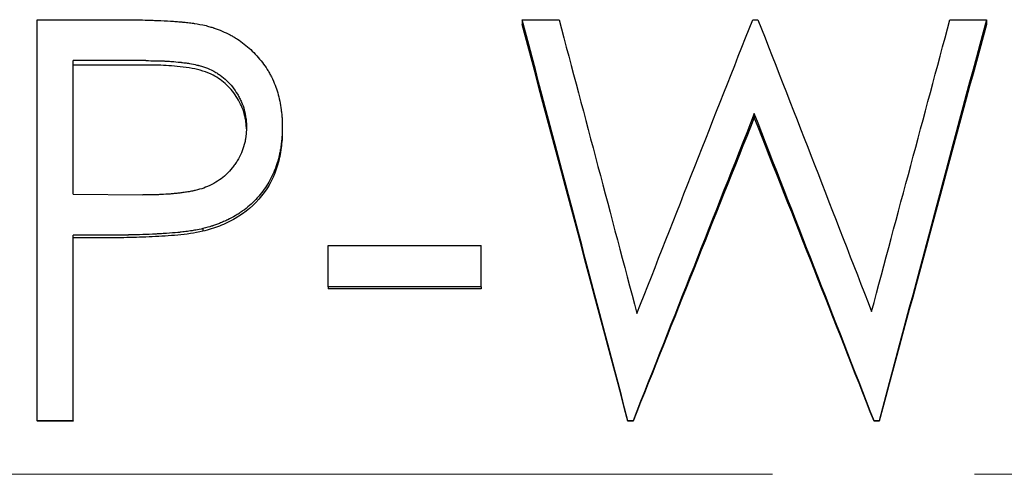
# Model space of a CAD drawing. Header units: millimetres. Extents: x 0 to 594, y 0 to 420.
# Tile 12 of 17: x 198.16 to 210.52, y 217.48 to 223.19. Entities that reach past the tile are written whole.
import ezdxf

# ---------------------------------------------------------------- set-up
doc = ezdxf.new("R2010")
doc.units = ezdxf.units.MM
doc.linetypes.add('CENTERX2', pattern=[20.32, 12.7, -2.54, 2.54, -2.54])

msp = doc.modelspace()

# ---------------------------------------------------------------- linework, layer by layer
at = {"color": 7, "linetype": 'Continuous', "lineweight": 25}
for p, q in [((198.377, 223.19), (199.358, 223.19)), ((198.377, 218.15), (198.377, 223.19)), ((204.467, 223.19), (204.931, 223.19)), ((204.467, 223.19), (204.467, 223.129)), ((207.365, 223.19), (207.43, 223.19)), ((209.842, 223.19), (210.3, 223.19)), ((210.3, 223.19), (210.3, 223.129)), ((199.741, 222.675), (198.826, 222.675)), ((198.826, 220.998), (198.826, 222.675)), ((199.741, 222.619), (198.826, 222.619)), ((207.384, 222.009), (207.384, 221.96)), ((201.454, 221.842), (201.454, 221.795)), ((198.826, 220.998), (199.702, 220.987)), ((200.457, 220.564), (200.457, 220.53)), ((199.184, 220.481), (198.826, 220.481)), ((198.826, 218.15), (198.826, 220.481)), ((199.184, 220.448), (198.826, 220.448)), ((202.031, 220.351), (203.954, 220.351)), ((202.031, 219.834), (202.031, 220.351)), ((203.954, 219.834), (203.954, 220.351)), ((203.954, 219.834), (202.031, 219.834)), ((202.031, 219.834), (202.031, 219.809)), ((203.954, 219.809), (202.031, 219.809)), ((203.954, 219.834), (203.954, 219.809)), ((198.826, 218.15), (198.377, 218.15)), ((198.377, 218.15), (198.377, 218.143)), ((198.826, 218.143), (198.377, 218.143)), ((198.826, 218.15), (198.826, 218.143)), ((205.861, 218.15), (205.797, 218.15)), ((205.797, 218.15), (205.797, 218.143)), ((205.861, 218.143), (205.797, 218.143)), ((205.861, 218.15), (205.861, 218.143)), ((208.952, 218.15), (208.888, 218.15)), ((208.888, 218.15), (208.888, 218.143)), ((208.952, 218.143), (208.888, 218.143)), ((208.952, 218.15), (208.952, 218.143))]:
    msp.add_line(p, q, dxfattribs=at)
at = {"color": 7, "linetype": 'CENTERX2', "lineweight": 18}
msp.add_line((248.252, 217.476), (54.967, 217.476), dxfattribs=at)
at = {"color": 7, "linetype": 'Continuous', "lineweight": 25}
for points, knots in [([(199.358, 223.19), (199.466, 223.19), (199.567, 223.189), (199.71, 223.186), (199.756, 223.185), (199.823, 223.182), (199.845, 223.182), (199.877, 223.18), (199.888, 223.18), (199.903, 223.179), (199.909, 223.179), (199.917, 223.179), (199.919, 223.179), (199.924, 223.178), (199.926, 223.178), (199.988, 223.176), (200.041, 223.173), (200.112, 223.168), (200.134, 223.166), (200.166, 223.164), (200.176, 223.163), (200.191, 223.161), (200.196, 223.161), (200.203, 223.16), (200.205, 223.16), (200.21, 223.16), (200.212, 223.16), (200.24, 223.157), (200.264, 223.154), (200.3, 223.15), (200.311, 223.148), (200.328, 223.146), (200.334, 223.145), (200.345, 223.144), (200.352, 223.143), (200.395, 223.137), (200.442, 223.127), (200.497, 223.115)], [0, 0, 0, 0, 0.25, 0.25, 0.375, 0.375, 0.4375, 0.4375, 0.46875, 0.46875, 0.484375, 0.484375, 0.492188, 0.492188, 0.5, 0.5, 0.625, 0.625, 0.6875, 0.6875, 0.71875, 0.71875, 0.734375, 0.734375, 0.742188, 0.742188, 0.75, 0.75, 0.8125, 0.8125, 0.84375, 0.84375, 0.859375, 0.859375, 0.875, 0.875, 1, 1, 1, 1]), ([(200.497, 223.115), (200.52, 223.108), (200.54, 223.103), (200.566, 223.095), (200.574, 223.093), (200.584, 223.089), (200.588, 223.088), (200.593, 223.087), (200.594, 223.086), (200.597, 223.085), (200.598, 223.085), (200.633, 223.074), (200.666, 223.061), (200.735, 223.031), (200.768, 223.015), (200.816, 222.99), (200.831, 222.982), (200.861, 222.964), (200.875, 222.955), (200.95, 222.907), (201.006, 222.863), (201.084, 222.79), (201.109, 222.764), (201.158, 222.71), (201.182, 222.682), (201.226, 222.624), (201.247, 222.595), (201.275, 222.549), (201.285, 222.534), (201.302, 222.502), (201.31, 222.487), (201.352, 222.402), (201.378, 222.335), (201.407, 222.237), (201.415, 222.203), (201.43, 222.132), (201.436, 222.095), (201.443, 222.04), (201.445, 222.022), (201.448, 221.995), (201.449, 221.986), (201.45, 221.972), (201.45, 221.968), (201.451, 221.961), (201.451, 221.959), (201.451, 221.955), (201.451, 221.952), (201.453, 221.926), (201.454, 221.89), (201.454, 221.842)], [0, 0, 0, 0, 0.03125, 0.03125, 0.046875, 0.046875, 0.054688, 0.054688, 0.058594, 0.058594, 0.0625, 0.0625, 0.125, 0.125, 0.1875, 0.1875, 0.21875, 0.21875, 0.25, 0.25, 0.375, 0.375, 0.4375, 0.4375, 0.5, 0.5, 0.5625, 0.5625, 0.59375, 0.59375, 0.625, 0.625, 0.75, 0.75, 0.8125, 0.8125, 0.875, 0.875, 0.90625, 0.90625, 0.921875, 0.921875, 0.929688, 0.929688, 0.933594, 0.933594, 0.9375, 0.9375, 1, 1, 1, 1]), ([(199.741, 222.675), (199.831, 222.675), (199.902, 222.674), (199.957, 222.671), (199.96, 222.671), (199.965, 222.671), (199.968, 222.671), (199.975, 222.671), (199.979, 222.67), (199.993, 222.67), (200.002, 222.669), (200.03, 222.668), (200.048, 222.666), (200.102, 222.662), (200.137, 222.659), (200.172, 222.655), (200.176, 222.655), (200.181, 222.654), (200.184, 222.654), (200.192, 222.653), (200.197, 222.652), (200.212, 222.65), (200.222, 222.649), (200.252, 222.645), (200.27, 222.642), (200.323, 222.634), (200.355, 222.627), (200.384, 222.62), (200.387, 222.62), (200.392, 222.618), (200.395, 222.618), (200.402, 222.616), (200.406, 222.615), (200.42, 222.611), (200.429, 222.608), (200.456, 222.6), (200.474, 222.595), (200.524, 222.576), (200.555, 222.563), (200.592, 222.544), (200.6, 222.539), (200.615, 222.53), (200.623, 222.526), (200.645, 222.512), (200.66, 222.502), (200.703, 222.471), (200.73, 222.449), (200.807, 222.375), (200.852, 222.318), (200.902, 222.236), (200.91, 222.22), (200.927, 222.188), (200.935, 222.172), (200.956, 222.122), (200.968, 222.089), (200.987, 222.02), (200.994, 221.984), (200.998, 221.946), (200.999, 221.945), (200.999, 221.942), (200.999, 221.94), (201, 221.935), (201, 221.932), (201.001, 221.921), (201.002, 221.912), (201.003, 221.885), (201.005, 221.864), (201.006, 221.84)], [0, 0, 0, 0, 0.125, 0.125, 0.128906, 0.128906, 0.132812, 0.132812, 0.140625, 0.140625, 0.15625, 0.15625, 0.1875, 0.1875, 0.25, 0.25, 0.253906, 0.253906, 0.257812, 0.257812, 0.265625, 0.265625, 0.28125, 0.28125, 0.3125, 0.3125, 0.375, 0.375, 0.378906, 0.378906, 0.382812, 0.382812, 0.390625, 0.390625, 0.40625, 0.40625, 0.4375, 0.4375, 0.5, 0.5, 0.515625, 0.515625, 0.53125, 0.53125, 0.5625, 0.5625, 0.625, 0.625, 0.75, 0.75, 0.78125, 0.78125, 0.8125, 0.8125, 0.875, 0.875, 0.9375, 0.9375, 0.941406, 0.941406, 0.945312, 0.945312, 0.953125, 0.953125, 0.96875, 0.96875, 1, 1, 1, 1]), ([(201.004, 221.817), (201.004, 221.83), (201.002, 221.858), (200.998, 221.903), (200.991, 221.953), (200.974, 222.022), (200.944, 222.107), (200.893, 222.203), (200.831, 222.292), (200.734, 222.398), (200.609, 222.488), (200.457, 222.548), (200.317, 222.581), (200.174, 222.6), (200.032, 222.613), (199.889, 222.619), (199.792, 222.619), (199.741, 222.619)], [0, 0, 0, 0, 0.022858, 0.04927, 0.080776, 0.11269, 0.175532, 0.23946, 0.305229, 0.36863, 0.492728, 0.574513, 0.655981, 0.746274, 0.829439, 0.908355, 1, 1, 1, 1]), ([(201.006, 221.84), (201.003, 221.791), (201.001, 221.754), (200.998, 221.728), (200.998, 221.725), (200.997, 221.72), (200.997, 221.718), (200.996, 221.711), (200.995, 221.706), (200.993, 221.693), (200.992, 221.684), (200.986, 221.656), (200.982, 221.638), (200.967, 221.584), (200.955, 221.55), (200.926, 221.482), (200.909, 221.449), (200.879, 221.401), (200.87, 221.386), (200.849, 221.356), (200.838, 221.342), (200.803, 221.298), (200.777, 221.27), (200.721, 221.218), (200.694, 221.195), (200.636, 221.156), (200.604, 221.137), (200.533, 221.101), (200.5, 221.086), (200.434, 221.063), (200.399, 221.053), (200.359, 221.043), (200.357, 221.043), (200.354, 221.042), (200.352, 221.042), (200.346, 221.04), (200.342, 221.039), (200.33, 221.037), (200.322, 221.035), (200.295, 221.03), (200.275, 221.026), (200.241, 221.021), (200.232, 221.02), (200.212, 221.017), (200.202, 221.015), (200.175, 221.012), (200.158, 221.01), (200.128, 221.006), (200.113, 221.005), (200.08, 221.002), (200.063, 221), (200.01, 220.996), (199.972, 220.994), (199.919, 220.991), (199.909, 220.991), (199.893, 220.99), (199.887, 220.99), (199.876, 220.989), (199.873, 220.989), (199.856, 220.989), (199.84, 220.988), (199.788, 220.987), (199.748, 220.987), (199.702, 220.987)], [0, 0, 0, 0, 0.0625, 0.0625, 0.066406, 0.066406, 0.070312, 0.070312, 0.078125, 0.078125, 0.09375, 0.09375, 0.125, 0.125, 0.1875, 0.1875, 0.25, 0.25, 0.28125, 0.28125, 0.3125, 0.3125, 0.375, 0.375, 0.4375, 0.4375, 0.5, 0.5, 0.5625, 0.5625, 0.625, 0.625, 0.628906, 0.628906, 0.632812, 0.632812, 0.640625, 0.640625, 0.65625, 0.65625, 0.6875, 0.6875, 0.703125, 0.703125, 0.71875, 0.71875, 0.75, 0.75, 0.78125, 0.78125, 0.8125, 0.8125, 0.875, 0.875, 0.890625, 0.890625, 0.898438, 0.898438, 0.90625, 0.90625, 0.9375, 0.9375, 1, 1, 1, 1]), ([(201.454, 221.842), (201.454, 221.793), (201.452, 221.755), (201.451, 221.724), (201.45, 221.72), (201.45, 221.714), (201.45, 221.71), (201.449, 221.697), (201.448, 221.689), (201.445, 221.663), (201.443, 221.644), (201.438, 221.605), (201.435, 221.584), (201.429, 221.545), (201.425, 221.526), (201.418, 221.49), (201.414, 221.472), (201.407, 221.446), (201.405, 221.438), (201.402, 221.425), (201.401, 221.421), (201.398, 221.413), (201.397, 221.41), (201.374, 221.332), (201.346, 221.263), (201.296, 221.165), (201.278, 221.134), (201.238, 221.072), (201.218, 221.044), (201.148, 220.956), (201.098, 220.902), (201.015, 220.83), (200.986, 220.807), (200.942, 220.775), (200.927, 220.765), (200.896, 220.745), (200.88, 220.735), (200.833, 220.708), (200.802, 220.691), (200.752, 220.667), (200.735, 220.659), (200.701, 220.644), (200.683, 220.637), (200.65, 220.623), (200.632, 220.617), (200.607, 220.608), (200.598, 220.605), (200.585, 220.601), (200.58, 220.599), (200.574, 220.597), (200.571, 220.596), (200.567, 220.595), (200.564, 220.594), (200.539, 220.586), (200.504, 220.576), (200.457, 220.564)], [0, 0, 0, 0, 0.0625, 0.0625, 0.070312, 0.070312, 0.078125, 0.078125, 0.09375, 0.09375, 0.125, 0.125, 0.15625, 0.15625, 0.1875, 0.1875, 0.21875, 0.21875, 0.234375, 0.234375, 0.242188, 0.242188, 0.25, 0.25, 0.375, 0.375, 0.4375, 0.4375, 0.5, 0.5, 0.625, 0.625, 0.6875, 0.6875, 0.71875, 0.71875, 0.75, 0.75, 0.8125, 0.8125, 0.84375, 0.84375, 0.875, 0.875, 0.90625, 0.90625, 0.921875, 0.921875, 0.929688, 0.929688, 0.933594, 0.933594, 0.9375, 0.9375, 1, 1, 1, 1]), ([(201.454, 221.795), (201.454, 221.757), (201.453, 221.685), (201.437, 221.54), (201.39, 221.291), (201.217, 220.958), (200.933, 220.716), (200.701, 220.607), (200.563, 220.559), (200.492, 220.54), (200.457, 220.53)], [0, 0, 0, 0, 0.065304, 0.123687, 0.250647, 0.499931, 0.749322, 0.874613, 0.9373, 1, 1, 1, 1]), ([(200.457, 220.564), (200.425, 220.557), (200.396, 220.551), (200.357, 220.544), (200.345, 220.541), (200.327, 220.538), (200.321, 220.537), (200.31, 220.536), (200.306, 220.535), (200.276, 220.531), (200.25, 220.527), (200.211, 220.523), (200.197, 220.521), (200.177, 220.519), (200.17, 220.518), (200.159, 220.517), (200.155, 220.517), (200.148, 220.516), (200.144, 220.515), (200.1, 220.511), (200.053, 220.508), (199.973, 220.502), (199.945, 220.501), (199.901, 220.498), (199.886, 220.497), (199.862, 220.496), (199.854, 220.496), (199.843, 220.495), (199.839, 220.495), (199.83, 220.494), (199.826, 220.494), (199.769, 220.491), (199.715, 220.489), (199.635, 220.486), (199.609, 220.486), (199.569, 220.485), (199.556, 220.484), (199.536, 220.484), (199.529, 220.484), (199.52, 220.484), (199.516, 220.483), (199.51, 220.483), (199.505, 220.483), (199.429, 220.482), (199.322, 220.481), (199.184, 220.481)], [0, 0, 0, 0, 0.0625, 0.0625, 0.09375, 0.09375, 0.109375, 0.109375, 0.125, 0.125, 0.1875, 0.1875, 0.21875, 0.21875, 0.234375, 0.234375, 0.242188, 0.242188, 0.25, 0.25, 0.375, 0.375, 0.4375, 0.4375, 0.46875, 0.46875, 0.484375, 0.484375, 0.492188, 0.492188, 0.5, 0.5, 0.625, 0.625, 0.6875, 0.6875, 0.71875, 0.71875, 0.734375, 0.734375, 0.742188, 0.742188, 0.75, 0.75, 1, 1, 1, 1]), ([(200.457, 220.53), (200.405, 220.52), (200.3, 220.499), (200.088, 220.476), (199.822, 220.46), (199.503, 220.449), (199.29, 220.449), (199.184, 220.448)], [0, 0, 0, 0, 0.124982, 0.249978, 0.499976, 0.749985, 1, 1, 1, 1])]:
    msp.add_open_spline(points, degree=3, knots=knots, dxfattribs=at)
for points in [[(205.797, 218.15), (205.354, 219.835), (204.911, 221.518), (204.467, 223.19)], [(204.931, 223.19), (205.257, 221.964), (205.583, 220.731), (205.909, 219.497)], [(205.909, 219.497), (206.395, 220.731), (206.88, 221.964), (207.365, 223.19)], [(207.43, 223.19), (207.906, 221.972), (208.382, 220.748), (208.858, 219.522)], [(208.858, 219.522), (209.186, 220.748), (209.514, 221.972), (209.842, 223.19)], [(210.3, 223.19), (209.851, 221.518), (209.402, 219.835), (208.952, 218.15)], [(205.797, 218.143), (205.354, 219.809), (204.911, 221.474), (204.467, 223.129)], [(210.3, 223.129), (209.851, 221.474), (209.402, 219.809), (208.952, 218.143)], [(207.384, 222.009), (206.876, 220.726), (206.369, 219.438), (205.861, 218.15)], [(207.384, 221.96), (206.876, 220.691), (206.369, 219.417), (205.861, 218.143)], [(208.888, 218.15), (208.387, 219.438), (207.885, 220.726), (207.384, 222.009)], [(208.888, 218.143), (208.387, 219.417), (207.885, 220.691), (207.384, 221.96)]]:
    msp.add_open_spline(points, degree=3, dxfattribs=at)

doc.saveas('drawing.dxf')
